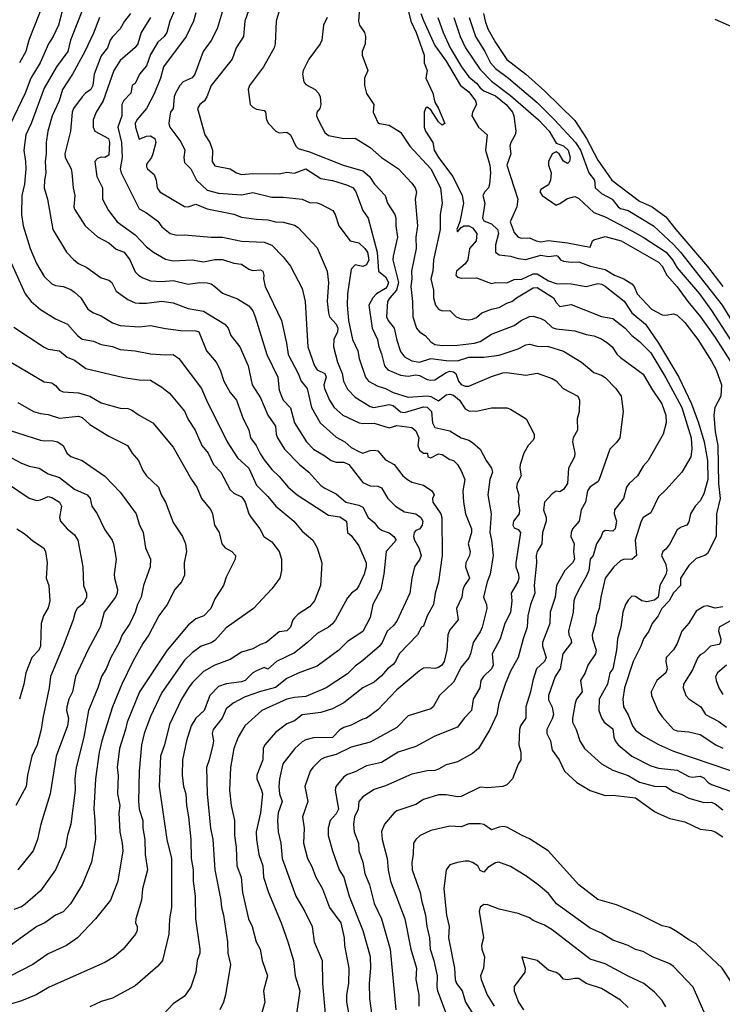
# Model space of a CAD drawing. Header units: metres. Extents: x -46681 to -43747, y -240911 to -237677.
# Tile 82 of 256: x -45989 to -45896, y -240149 to -240019. Entities that reach past the tile are written whole.
import ezdxf

# ---------------------------------------------------------------- set-up
doc = ezdxf.new("R2010")
doc.units = ezdxf.units.M
doc.layers.add('CONTOUR_INDEX', color=1, linetype='Continuous')
doc.layers.add('CONTOUR_INTER', color=3, linetype='Continuous')

msp = doc.modelspace()

# ---------------------------------------------------------------- linework, layer by layer
at = {"layer": 'CONTOUR_INDEX'}
for points, elevation in [([(-45974.23, -240018.02), (-45975.03, -240019.02), (-45975.6, -240020.02), (-45976.6, -240021.06), (-45976.91, -240021.52), (-45977.28, -240022.52), (-45978.1, -240023.59), (-45979.03, -240026.02), (-45979.21, -240027.52), (-45979.46, -240028.02), (-45980.15, -240028.52), (-45980.59, -240029.02), (-45981.73, -240030.52), (-45981.93, -240031.02), (-45982.15, -240033.52), (-45982.89, -240036.52), (-45982.86, -240037.02), (-45982.05, -240038.52), (-45981.96, -240039.02), (-45981.78, -240041.02), (-45981.57, -240042.02), (-45981.69, -240043.52), (-45981.6, -240043.84), (-45980.2, -240046.02), (-45978.6, -240047.49), (-45977.1, -240048.27), (-45976.1, -240049.11), (-45975.05, -240049.52), (-45974.33, -240050.52), (-45973.6, -240052.08), (-45973.19, -240052.52), (-45972.6, -240052.89), (-45971.6, -240053.29), (-45970.1, -240053.38), (-45968.6, -240053.23), (-45966.6, -240053.74), (-45965.1, -240053.49), (-45964.1, -240053.53), (-45963.6, -240053.69), (-45963.11, -240054.02), (-45962.1, -240054.91), (-45960.1, -240055.65), (-45958.6, -240056.59), (-45958.1, -240057.26), (-45957.79, -240058.02), (-45956.23, -240063.02), (-45954.78, -240066.02), (-45954.6, -240067.72), (-45954.32, -240068.52), (-45954.08, -240069.02), (-45953.1, -240070.03), (-45952.61, -240072.02), (-45951.01, -240074.52), (-45950.1, -240075.52), (-45948.6, -240076.37), (-45947.77, -240077.02), (-45947.1, -240077.2), (-45946.1, -240077.24), (-45945.42, -240077.52), (-45943.6, -240079.9), (-45942.6, -240080.36), (-45941.6, -240080.4), (-45941.1, -240080.62), (-45940.27, -240082.02), (-45939.25, -240083.02), (-45938.1, -240083.76), (-45936.6, -240084.04), (-45935.94, -240084.52), (-45935.68, -240085.02), (-45935.76, -240085.52), (-45936.07, -240086.02), (-45936.6, -240086.26), (-45936.83, -240086.52), (-45936.91, -240087.02), (-45936.78, -240087.52), (-45936.19, -240088.52), (-45935.89, -240089.52), (-45936.06, -240090.02), (-45936.76, -240091.02), (-45937.11, -240092.52), (-45937.36, -240094.52), (-45939.1, -240098.21), (-45939.6, -240098.84), (-45940.39, -240099.52), (-45941.04, -240101.02), (-45941.38, -240101.52), (-45943.6, -240103.42), (-45944.6, -240104.13), (-45945.6, -240105.14), (-45948.41, -240107.02), (-45951.1, -240108.16), (-45952.6, -240108.28), (-45953.6, -240108.51), (-45956.9, -240110.02), (-45959.14, -240112.02), (-45960.02, -240113.52), (-45960.59, -240115.02), (-45961.04, -240117.52), (-45961.17, -240120.52), (-45960.94, -240122.52), (-45960.49, -240124.52), (-45960.51, -240126.52), (-45960.27, -240128.02), (-45960.2, -240130.52), (-45959.64, -240132.02), (-45959.47, -240134.02), (-45958.65, -240137.52), (-45958.2, -240138.52), (-45957.66, -240140.52), (-45957.12, -240141.52), (-45956.86, -240143.02), (-45956.16, -240145.02), (-45956.68, -240147.02), (-45956.51, -240148.52), (-45956.93, -240150.02)], 120), ([(-45958.63, -240017.52), (-45959.16, -240019.02), (-45959.31, -240021.02), (-45960.29, -240022.52), (-45960.81, -240024.02), (-45963.57, -240027.52), (-45964.15, -240029.02), (-45964.46, -240029.52), (-45965.06, -240030.02), (-45965.4, -240030.52), (-45964.4, -240034.02), (-45963.77, -240035.02), (-45963.41, -240036.02), (-45963.46, -240037.52), (-45963.1, -240038.11), (-45961.1, -240038.5), (-45960.24, -240039.02), (-45959.6, -240039.23), (-45958.1, -240039.1), (-45954.6, -240039.15), (-45953.6, -240038.95), (-45952.6, -240039.06), (-45951.1, -240038.5), (-45949.1, -240039.76), (-45947.6, -240040.03), (-45945.6, -240040.64), (-45944.86, -240041.02), (-45944.52, -240041.52), (-45943.57, -240044.02), (-45942.89, -240045.02), (-45941.69, -240049.52), (-45941.5, -240052.02), (-45940.6, -240052.76), (-45940.21, -240053.52), (-45940.36, -240054.02), (-45940.6, -240054.28), (-45941.78, -240055.02), (-45942.27, -240055.52), (-45942.77, -240056.52), (-45942.36, -240059.52), (-45941.66, -240061.02), (-45941.48, -240062.02), (-45941.1, -240062.91), (-45940.72, -240064.52), (-45940.3, -240065.02), (-45938.6, -240065.73), (-45937.6, -240065.87), (-45936.6, -240065.7), (-45936.1, -240065.8), (-45935.1, -240066.32), (-45934.6, -240066.4), (-45934.1, -240066.34), (-45932.6, -240065.38), (-45932.1, -240065.22), (-45931.6, -240065.28), (-45931.3, -240065.52), (-45930.97, -240066.52), (-45930.6, -240066.97), (-45930.1, -240067.21), (-45929.6, -240067.19), (-45926.6, -240065.9), (-45925.1, -240065.45), (-45924.6, -240065.39), (-45922.1, -240065.72), (-45920.6, -240065.49), (-45918.6, -240066.17), (-45918.1, -240066.48), (-45917.14, -240067.52), (-45915.24, -240068.52), (-45915.02, -240069.02), (-45915.04, -240070.52), (-45915.3, -240071.52), (-45915.25, -240073.02), (-45915.82, -240074.02), (-45915.91, -240074.52), (-45915.61, -240076.02), (-45915.66, -240076.52), (-45916.44, -240078.02), (-45916.58, -240080.02), (-45917.1, -240080.84), (-45917.6, -240081.12), (-45918.1, -240081.07), (-45918.6, -240081.38), (-45919.6, -240082.52), (-45919.73, -240083.52), (-45919.41, -240084.52), (-45919.41, -240085.02), (-45919.86, -240086.52), (-45919.95, -240088.02), (-45920.58, -240089.02), (-45920.7, -240089.52), (-45920.67, -240090.52), (-45920.97, -240093.52), (-45920.9, -240094.52), (-45921.48, -240096.02), (-45921.8, -240097.52), (-45921.91, -240099.02), (-45922.45, -240100.52), (-45923.08, -240103.02), (-45924.1, -240104.83), (-45924.82, -240106.52), (-45925.65, -240109.02), (-45925.92, -240110.52), (-45926.83, -240112.52), (-45928.32, -240115.02), (-45929.1, -240115.67), (-45931.1, -240116.78), (-45932.6, -240117.18), (-45933.6, -240117.75), (-45934.1, -240117.9), (-45935.1, -240117.95), (-45937.1, -240118.39), (-45940.6, -240119.94), (-45942.1, -240120.45), (-45943.6, -240121.39), (-45944.1, -240122.02), (-45944.19, -240123.02), (-45944.66, -240124.02), (-45944.82, -240125.02), (-45944.71, -240126.02), (-45944.16, -240127.52), (-45944.11, -240128.52), (-45943.57, -240130.02), (-45943.31, -240131.52), (-45942.69, -240133.02), (-45942.1, -240135.48), (-45941.13, -240137.52), (-45939.98, -240141.52), (-45939.23, -240149.52)], 115), ([(-45935.92, -240018.02), (-45935.6, -240018.92), (-45934.1, -240022.22), (-45932.6, -240024.31), (-45930.68, -240027.52), (-45929.6, -240028.34), (-45928.71, -240029.52), (-45928.58, -240030.02), (-45929.1, -240031.02), (-45929.2, -240031.52), (-45928.32, -240033.02), (-45927.18, -240034.02), (-45927.4, -240036.02), (-45926.83, -240038.02), (-45926.75, -240039.02), (-45926.86, -240040.52), (-45927.02, -240041.02), (-45927.49, -240041.52), (-45927.74, -240042.02), (-45927.49, -240043.02), (-45927.79, -240045.02), (-45927.6, -240045.36), (-45926.6, -240045.77), (-45925.83, -240046.52), (-45925.7, -240047.02), (-45926.07, -240048.52), (-45926.06, -240049.52), (-45925.6, -240049.84), (-45924.1, -240050.01), (-45923.1, -240050.35), (-45922.1, -240050.49), (-45920.1, -240049.89), (-45919.1, -240050.07), (-45918.1, -240049.94), (-45917.88, -240050.02), (-45917.5, -240050.52), (-45917.1, -240050.7), (-45916.1, -240050.83), (-45915.1, -240050.78), (-45913.6, -240051.37), (-45911.6, -240051.77), (-45910.37, -240052.52), (-45909.15, -240053.02), (-45908.1, -240053.7), (-45907.8, -240054.02), (-45907.4, -240055.02), (-45905.5, -240057.02), (-45904.1, -240057.78), (-45903.6, -240057.83), (-45902.6, -240057.66), (-45902.1, -240057.84), (-45901.1, -240058.78), (-45899.37, -240061.02), (-45897.6, -240063.9), (-45896.98, -240065.02), (-45896.26, -240067.02), (-45896.34, -240068.52), (-45897.17, -240070.02), (-45897.3, -240071.02), (-45897.1, -240073.24), (-45896.77, -240075.02), (-45896.68, -240080.02), (-45896.46, -240082.02), (-45896.91, -240084.02), (-45896.96, -240087.02), (-45898.1, -240089.26), (-45898.46, -240089.52), (-45899.6, -240089.95), (-45900.6, -240090.88), (-45901.67, -240092.52), (-45901.68, -240093.52), (-45902.6, -240094.45), (-45903.17, -240095.52), (-45904.13, -240096.52), (-45904.62, -240097.52), (-45905.42, -240098.52), (-45905.85, -240099.52), (-45906.55, -240100.52), (-45906.92, -240101.52), (-45907.92, -240103.52), (-45909.08, -240107.02), (-45909.29, -240108.52), (-45909.18, -240109.52), (-45908.6, -240110.56), (-45908.01, -240112.02), (-45907.6, -240112.6), (-45906.6, -240113.34), (-45904.6, -240114.5), (-45902.6, -240115.35), (-45895.1, -240117.92)], 110), ([(-45991.1, -240063.36), (-45985.6, -240066.64), (-45984.6, -240066.76), (-45984.1, -240067.11), (-45983.6, -240067.7), (-45983.1, -240067.94), (-45981.1, -240068.05), (-45979.6, -240068.53), (-45978.1, -240069.39), (-45975.6, -240070.08), (-45974.6, -240070.16), (-45974.1, -240070.33), (-45973.1, -240071.03), (-45971.26, -240072.02), (-45968.6, -240075.26), (-45966.18, -240079.52), (-45965.48, -240080.52), (-45964.84, -240082.02), (-45963.65, -240083.52), (-45963.41, -240084.02), (-45963.16, -240085.52), (-45962.53, -240086.52), (-45962.2, -240088.02), (-45961.74, -240088.52), (-45960.87, -240089.02), (-45960.38, -240089.52), (-45960.4, -240090.02), (-45961.6, -240092.38), (-45961.98, -240093.52), (-45963.1, -240095.27), (-45963.64, -240096.52), (-45964.57, -240097.52), (-45965.6, -240097.9), (-45966.6, -240098.72), (-45969.41, -240102.02), (-45973.03, -240107.52), (-45974.67, -240111.52), (-45974.87, -240112.52), (-45975.69, -240115.02), (-45975.97, -240117.52), (-45975.87, -240118.52), (-45975.93, -240121.02), (-45975.64, -240122.52), (-45975.75, -240123.52), (-45975.63, -240126.02), (-45975.31, -240127.52), (-45975.26, -240128.52), (-45975.88, -240132.52), (-45976.86, -240135.02), (-45978.85, -240137.52), (-45981.22, -240140.02), (-45982.67, -240141.02), (-45985.1, -240142.11), (-45987.12, -240143.52), (-45990.1, -240145.07)], 125), ([(-45989.23, -240086.02), (-45988.1, -240086.71), (-45987.1, -240087.62), (-45985.7, -240088.52), (-45985.42, -240089.02), (-45985.22, -240090.52), (-45985.34, -240092.52), (-45985.01, -240093.52), (-45984.85, -240095.52), (-45985.1, -240096.44), (-45985.69, -240097.52), (-45986.01, -240098.52), (-45986.1, -240101.52), (-45986.31, -240102.02), (-45987.26, -240103.02), (-45988.04, -240105.02), (-45988.3, -240106.52), (-45988.85, -240108.52)], 130), ([(-45908.6, -240149.21), (-45909.6, -240148.25), (-45912.1, -240146.68), (-45914.1, -240146.03), (-45915.1, -240145.37), (-45915.6, -240145.36), (-45916.6, -240145.57), (-45917.1, -240145.48), (-45917.6, -240144.89), (-45918.1, -240144.6), (-45919.1, -240144.27), (-45920.6, -240142.99), (-45922.6, -240142.52), (-45922.15, -240144.02), (-45922.2, -240144.52), (-45923.6, -240146.41), (-45923.63, -240147.02), (-45923.03, -240148.52), (-45922.37, -240149.52)], 110)]:
    msp.add_lwpolyline(points, dxfattribs=dict(at, elevation=elevation))
at = {"layer": 'CONTOUR_INTER'}
for points, elevation in [([(-45943.92, -240016.02), (-45944.14, -240019.02), (-45944.02, -240019.52), (-45943.34, -240020.52), (-45943.21, -240021.02), (-45943.28, -240022.02), (-45943.65, -240023.02), (-45943.66, -240023.52), (-45942.93, -240025.52), (-45943.34, -240026.52), (-45943.34, -240027.52), (-45943.1, -240028.56), (-45942.11, -240030.02), (-45942.2, -240031.02), (-45942.01, -240031.52), (-45941.6, -240032.37), (-45941.4, -240032.52), (-45940.1, -240032.74), (-45938.6, -240033.68), (-45937.36, -240035.52), (-45934.59, -240038.52), (-45933.34, -240041.02), (-45933.13, -240043.02), (-45933.36, -240044.52), (-45933.38, -240046.52), (-45934.27, -240050.52), (-45934.36, -240052.02), (-45934.63, -240053.02), (-45934.26, -240054.52), (-45934.26, -240055.52), (-45933.99, -240056.52), (-45933.6, -240057.02), (-45933.1, -240057.25), (-45932.1, -240057.22), (-45931.28, -240058.02), (-45930.6, -240058.31), (-45929.6, -240058.43), (-45929.1, -240058.36), (-45928.6, -240058.12), (-45927.9, -240057.52), (-45926.6, -240057.01), (-45925.6, -240056.82), (-45924.6, -240056.24), (-45923.93, -240056.02), (-45923.32, -240055.52), (-45921.1, -240054.19), (-45920.6, -240054.18), (-45918.43, -240055.52), (-45918.1, -240056.15), (-45917.6, -240056.67), (-45916.1, -240056.4), (-45912.1, -240057.98), (-45910.6, -240058.25), (-45908.98, -240059.52), (-45908.08, -240060.52), (-45907.1, -240061.31), (-45905.6, -240062.8), (-45903.6, -240066.09), (-45901.49, -240070.02), (-45900.27, -240074.02), (-45900.2, -240075.52), (-45900.33, -240076.52), (-45901.5, -240078.52), (-45903.6, -240080.89), (-45904.6, -240081.79), (-45905.6, -240083.93), (-45906.6, -240084.53), (-45906.87, -240085.02), (-45907.66, -240087.52), (-45907.49, -240089.52), (-45908.1, -240090.06), (-45909.1, -240090.03), (-45909.6, -240090.25), (-45910.46, -240091.02), (-45911.6, -240092.53), (-45912.19, -240095.02), (-45912.41, -240096.52), (-45912.78, -240097.52), (-45912.9, -240098.52), (-45913.31, -240100.02), (-45913.29, -240100.52), (-45912.81, -240102.02), (-45912.9, -240102.52), (-45913.91, -240104.02), (-45914.24, -240105.02), (-45914.86, -240106.02), (-45914.65, -240107.52), (-45915.39, -240108.52), (-45915.59, -240109.02), (-45915.94, -240111.02), (-45915.94, -240111.52), (-45915.44, -240112.52), (-45914.97, -240114.02), (-45914.34, -240115.02), (-45912.1, -240117.06), (-45910.6, -240117.88), (-45908.6, -240118.58), (-45907.1, -240119.48), (-45905.1, -240119.99), (-45903.6, -240120.05), (-45902.6, -240120.68), (-45901.6, -240121.03), (-45900.6, -240121.59), (-45898.6, -240122.14), (-45897.6, -240122.12), (-45897.1, -240122.34), (-45896.1, -240123.11)], 112), ([(-45938.08, -240015.52), (-45937.27, -240019.02), (-45936.56, -240020.52), (-45935.48, -240023.52), (-45935.47, -240024.52), (-45935.08, -240025.52), (-45935.26, -240026.52), (-45934.36, -240028.52), (-45934.1, -240029.69), (-45933.6, -240030.53), (-45932.77, -240032.52), (-45933.1, -240032.73), (-45933.6, -240032.32), (-45934.6, -240030.73), (-45935.1, -240030.36), (-45935.3, -240030.52), (-45935.5, -240031.02), (-45935.5, -240033.02), (-45935.3, -240033.52), (-45934.35, -240035.02), (-45934.16, -240036.02), (-45933.62, -240037.02), (-45931.73, -240039.52), (-45930.48, -240042.02), (-45930.31, -240043.02), (-45930.79, -240045.52), (-45931.2, -240046.52), (-45931.1, -240046.8), (-45930.6, -240046.23), (-45930.24, -240046.02), (-45929.6, -240046.02), (-45929.1, -240046.27), (-45928.55, -240047.02), (-45928.63, -240048.02), (-45929.5, -240049.02), (-45929.72, -240050.52), (-45930.1, -240051.04), (-45931.21, -240052.02), (-45931.33, -240052.52), (-45931.1, -240052.82), (-45930.6, -240052.95), (-45928.6, -240052.88), (-45926.6, -240053.65), (-45926.1, -240053.52), (-45924.6, -240053.57), (-45923.6, -240053.12), (-45922.6, -240053.05), (-45921.1, -240052.37), (-45920.6, -240052.38), (-45919.1, -240053.27), (-45918.1, -240053.64), (-45916.1, -240053.7), (-45914.1, -240054.05), (-45912.6, -240053.63), (-45912.1, -240053.71), (-45911.6, -240053.98), (-45909.1, -240055.96), (-45908.1, -240057.52), (-45906.31, -240059.02), (-45904.6, -240061.52), (-45901.91, -240066.02), (-45900.22, -240069.52), (-45899.3, -240072.02), (-45898.55, -240074.52), (-45898.13, -240077.02), (-45898.08, -240079.52), (-45898.6, -240081.39), (-45899.1, -240082.34), (-45899.73, -240083.02), (-45900.35, -240084.02), (-45900.6, -240085.11), (-45900.84, -240085.52), (-45901.6, -240085.81), (-45902.1, -240086.17), (-45903.1, -240088.02), (-45903.6, -240088.71), (-45904.03, -240089.02), (-45904.2, -240089.52), (-45903.6, -240090.72), (-45903.47, -240091.52), (-45903.6, -240092.07), (-45904.39, -240093.52), (-45904.61, -240095.02), (-45905.1, -240095.43), (-45906.1, -240095.65), (-45906.78, -240095.52), (-45907.6, -240094.95), (-45908.1, -240094.9), (-45908.6, -240095.43), (-45908.94, -240096.02), (-45909.28, -240097.02), (-45909.54, -240099.02), (-45909.98, -240100.52), (-45910.13, -240102.02), (-45910.59, -240104.52), (-45910.98, -240105.02), (-45911.32, -240106.52), (-45912.4, -240108.52), (-45912.45, -240110.02), (-45912.1, -240110.99), (-45911.73, -240111.52), (-45910.6, -240112.43), (-45910.48, -240113.52), (-45910.31, -240114.02), (-45909.92, -240114.52), (-45908.08, -240116.02), (-45905.6, -240117.32), (-45904.6, -240117.6), (-45902.1, -240117.87), (-45900.6, -240118.71), (-45900.1, -240118.8), (-45899.1, -240118.66), (-45898.6, -240118.88), (-45898.01, -240119.52), (-45897.6, -240119.76), (-45895.1, -240120.66)], 111), ([(-45983.06, -240017.02), (-45983.74, -240019.52), (-45984.41, -240021.02), (-45985.05, -240022.02), (-45986.13, -240024.52), (-45987.37, -240026.52), (-45988.12, -240028.52), (-45990.1, -240032.64)], 123), ([(-45985.65, -240016.52), (-45987.64, -240021.52), (-45988.02, -240023.02), (-45988.89, -240024.52)], 124), ([(-45961.72, -240016.52), (-45962.8, -240020.02), (-45963.6, -240021.57), (-45964.63, -240023.02), (-45965.74, -240026.02), (-45966.1, -240026.5), (-45967.26, -240027.02), (-45967.71, -240027.52), (-45968.28, -240028.52), (-45968.45, -240029.02), (-45968.59, -240030.52), (-45968.95, -240031.02), (-45969.1, -240031.75), (-45969.15, -240032.52), (-45969.05, -240033.02), (-45967.6, -240034.92), (-45967.04, -240036.02), (-45967.19, -240037.02), (-45967.1, -240037.68), (-45966.27, -240038.52), (-45965.51, -240040.02), (-45964.1, -240041.34), (-45962.6, -240041.7), (-45959.6, -240041.95), (-45958.1, -240041.63), (-45955.6, -240042.25), (-45954.1, -240042.25), (-45951.6, -240042.5), (-45950.6, -240042.96), (-45949.6, -240043.01), (-45949.1, -240043.17), (-45947.54, -240044.02), (-45947.25, -240044.52), (-45946.74, -240046.02), (-45945.23, -240048.02), (-45944.1, -240048.29), (-45943.31, -240049.02), (-45942.98, -240049.52), (-45942.81, -240050.52), (-45943.1, -240051.17), (-45943.6, -240051.4), (-45944.6, -240051.17), (-45945.1, -240051.74), (-45945.62, -240055.02), (-45945.65, -240056.52), (-45945.49, -240058.52), (-45944.95, -240061.02), (-45944.26, -240062.52), (-45944.08, -240063.52), (-45943.23, -240066.02), (-45942.83, -240066.52), (-45941.6, -240067.18), (-45940.6, -240067.48), (-45939.6, -240068.02), (-45937.6, -240068.65), (-45935.1, -240068.46), (-45934.6, -240068.56), (-45933.6, -240069.11), (-45932.6, -240068.34), (-45932.1, -240068.26), (-45931.6, -240068.4), (-45930.82, -240069.02), (-45930.1, -240070.17), (-45929.6, -240070.45), (-45928.6, -240070.49), (-45926.6, -240070.07), (-45924.6, -240070.04), (-45924.1, -240070.24), (-45922.04, -240071.52), (-45920.97, -240073.52), (-45920.96, -240074.02), (-45921.1, -240074.33), (-45921.77, -240075.02), (-45922.33, -240076.02), (-45922.82, -240077.52), (-45922.87, -240078.02), (-45922.71, -240079.02), (-45923.24, -240080.02), (-45923.29, -240080.52), (-45923.02, -240081.52), (-45923.11, -240082.52), (-45922.93, -240083.52), (-45922.96, -240084.02), (-45923.71, -240085.02), (-45923.79, -240085.52), (-45923.6, -240085.91), (-45923.1, -240086.12), (-45922.79, -240086.52), (-45923.4, -240090.52), (-45923.4, -240091.02), (-45923.03, -240092.02), (-45922.99, -240092.52), (-45923.14, -240093.02), (-45924, -240094.52), (-45923.91, -240095.52), (-45924.1, -240097.06), (-45924.83, -240098.52), (-45925.48, -240100.52), (-45926.51, -240102.52), (-45926.41, -240104.02), (-45926.61, -240104.52), (-45927.68, -240105.52), (-45928.01, -240106.02), (-45928.14, -240107.02), (-45929.03, -240108.52), (-45929.26, -240110.02), (-45930.22, -240111.02), (-45931.1, -240112.18), (-45934.1, -240113.38), (-45936.6, -240114.76), (-45938.94, -240115.52), (-45941.1, -240116.86), (-45943.1, -240117.3), (-45944.6, -240118.11), (-45945.6, -240118.44), (-45946.1, -240118.76), (-45947.12, -240120.02), (-45947.21, -240120.52), (-45946.81, -240123.02), (-45947.1, -240123.65), (-45947.88, -240124.52), (-45948.16, -240125.52), (-45948.16, -240126.52), (-45947.6, -240128.52), (-45946.7, -240131.02), (-45946.08, -240132.02), (-45945.39, -240134.52), (-45943.58, -240139.02), (-45942.6, -240142.49), (-45942.55, -240144.02), (-45942.76, -240146.02), (-45942.72, -240148.02), (-45942.08, -240152.52)], 116), ([(-45980.57, -240017.52), (-45982.15, -240021.52), (-45982.5, -240023.02), (-45984.01, -240025.02), (-45985.6, -240027.85), (-45987.31, -240032.52), (-45988.04, -240034.02), (-45988.31, -240036.02), (-45988.06, -240037.52), (-45988.05, -240038.52), (-45988.22, -240040.52), (-45988.54, -240042.02), (-45988.61, -240044.52), (-45988.39, -240046.02), (-45987.46, -240049.02), (-45986.64, -240051.02), (-45985.6, -240052.72), (-45984.6, -240053.68), (-45984.1, -240053.91), (-45983.1, -240054.05), (-45982.1, -240054.44), (-45981.6, -240054.78), (-45980.79, -240055.52), (-45979.84, -240057.02), (-45979.1, -240057.52), (-45978.1, -240057.92), (-45976.6, -240058.81), (-45975.6, -240059.17), (-45973.1, -240059.34), (-45971.6, -240059.2), (-45969.6, -240059.58), (-45967.6, -240059.83), (-45965.6, -240059.87), (-45965.21, -240060.02), (-45964.2, -240062.52), (-45962.92, -240064.02), (-45962.42, -240065.02), (-45961.91, -240066.52), (-45961.06, -240068.02), (-45960.23, -240069.02), (-45959.37, -240071.52), (-45958.6, -240072.97), (-45958.41, -240074.02), (-45957.63, -240075.02), (-45957.1, -240076.18), (-45956.6, -240076.9), (-45955.6, -240078.19), (-45954.6, -240079.1), (-45953.43, -240080.52), (-45952.23, -240081.52), (-45948.1, -240084.22), (-45946.6, -240084.43), (-45945.72, -240085.02), (-45945.6, -240086.51), (-45945.1, -240086.89), (-45944.1, -240088.25), (-45943.15, -240090.52), (-45943.14, -240091.02), (-45943.41, -240092.02), (-45944.1, -240093.54), (-45944.42, -240094.02), (-45945.09, -240094.52), (-45945.6, -240095.11), (-45947.18, -240098.02), (-45947.6, -240098.56), (-45948.1, -240098.98), (-45949.6, -240099.85), (-45950.86, -240101.02), (-45952.6, -240102.37), (-45954.98, -240103.52), (-45956.1, -240104.54), (-45956.6, -240104.34), (-45957.6, -240104.75), (-45958.1, -240105.04), (-45959.08, -240106.02), (-45959.6, -240106.21), (-45961.6, -240106.49), (-45962.6, -240106.84), (-45963.77, -240108.02), (-45964.5, -240110.02), (-45965.63, -240111.02), (-45966.22, -240112.02), (-45966.83, -240114.02), (-45967.36, -240116.52), (-45967.41, -240118.52), (-45967.24, -240120.02), (-45966.91, -240121.02), (-45966.84, -240122.52), (-45966.56, -240124.02), (-45966.27, -240127.02), (-45966.21, -240129.52), (-45965.98, -240131.02), (-45965.96, -240132.52), (-45965.71, -240134.52), (-45965.66, -240137.52), (-45965.06, -240141.52), (-45965.1, -240142.02), (-45965.45, -240143.02), (-45965.62, -240144.52), (-45966.25, -240146.52), (-45967.1, -240147.72), (-45968.6, -240148.71), (-45969.82, -240150.02)], 122), ([(-45978.33, -240018.52), (-45979.1, -240020.61), (-45980.25, -240023.02), (-45981.87, -240026.02), (-45983.19, -240028.02), (-45983.62, -240029.52), (-45984.56, -240031.52), (-45985.13, -240033.52), (-45985.36, -240035.02), (-45985.34, -240036.52), (-45985.48, -240037.52), (-45985.4, -240039.02), (-45985.59, -240040.02), (-45985.61, -240041.02), (-45985.18, -240042.52), (-45984.45, -240046.52), (-45982.66, -240049.52), (-45981.68, -240050.52), (-45981.1, -240051.01), (-45979.97, -240051.52), (-45978.1, -240052.89), (-45977.1, -240053.18), (-45976.69, -240053.52), (-45976.1, -240054.63), (-45974.6, -240055.74), (-45973.6, -240056.19), (-45973.1, -240056.23), (-45972.1, -240056.24), (-45970.1, -240055.99), (-45968.6, -240056.2), (-45966.6, -240056.92), (-45964.6, -240057.3), (-45961.77, -240059.02), (-45961.36, -240059.52), (-45961.01, -240060.52), (-45959.79, -240062.02), (-45958.72, -240064.52), (-45958.16, -240067.02), (-45957.1, -240068.74), (-45956.13, -240071.02), (-45955.1, -240072.47), (-45955.01, -240073.52), (-45954.82, -240074.02), (-45953.9, -240075.52), (-45951.92, -240077.52), (-45950.69, -240078.52), (-45949.1, -240080.28), (-45948.6, -240080.67), (-45947.1, -240081.42), (-45945.84, -240082.52), (-45944.1, -240082.91), (-45943.6, -240083.18), (-45942.89, -240084.52), (-45942.1, -240085.19), (-45941.6, -240085.8), (-45941.1, -240086.19), (-45940.1, -240086.55), (-45939.48, -240087.02), (-45939.18, -240087.52), (-45940.51, -240089.02), (-45940.82, -240092.02), (-45941.21, -240094.02), (-45942.24, -240096.02), (-45942.6, -240097.73), (-45943.6, -240099.56), (-45945.6, -240100.91), (-45946.75, -240102.02), (-45949.6, -240104.15), (-45952.1, -240105.06), (-45953.6, -240105.78), (-45955.1, -240106.97), (-45957.1, -240107.49), (-45959.1, -240108.2), (-45960.7, -240109.02), (-45961.6, -240109.78), (-45962.15, -240111.02), (-45963.33, -240112.52), (-45963.46, -240113.02), (-45963.3, -240114.02), (-45963.37, -240114.52), (-45963.83, -240116.52), (-45964.2, -240117.52), (-45964.11, -240121.02), (-45963.67, -240125.52), (-45963.35, -240127.02), (-45963.1, -240131.02), (-45962.32, -240135.02), (-45962.24, -240136.02), (-45961.97, -240137.02), (-45961.42, -240140.52), (-45961.4, -240142.02), (-45961.03, -240143.52), (-45961.7, -240147.52), (-45961.94, -240148.52), (-45962.44, -240149.52)], 121), ([(-45971.6, -240018.54), (-45972.83, -240020.52), (-45973.27, -240022.02), (-45973.6, -240022.47), (-45975.6, -240024.21), (-45976.43, -240025.52), (-45977.85, -240029.52), (-45978.75, -240031.02), (-45979.15, -240032.02), (-45979.13, -240033.02), (-45978.91, -240033.52), (-45977.15, -240034.52), (-45976.98, -240035.02), (-45977.1, -240036.69), (-45977.6, -240036.99), (-45978.1, -240036.95), (-45978.6, -240037.14), (-45978.91, -240037.52), (-45978.66, -240039.52), (-45977.94, -240041.02), (-45977.93, -240042.52), (-45977.14, -240044.02), (-45976, -240045.52), (-45973.6, -240047.21), (-45972.1, -240048.8), (-45971.18, -240049.52), (-45969.6, -240050.43), (-45968.6, -240050.63), (-45966.1, -240050.53), (-45964.6, -240050.8), (-45963.1, -240050.48), (-45962.1, -240050.48), (-45960.6, -240050.94), (-45959.6, -240051.08), (-45958.6, -240051.73), (-45958.1, -240051.92), (-45957.1, -240051.85), (-45956.77, -240052.02), (-45956.64, -240052.52), (-45956.69, -240053.02), (-45956.45, -240054.02), (-45954.32, -240058.52), (-45953.64, -240061.52), (-45953.44, -240063.02), (-45952.1, -240065.5), (-45951.71, -240066.52), (-45950.94, -240067.52), (-45950.35, -240070.02), (-45949.23, -240072.02), (-45947.1, -240073.93), (-45945.94, -240074.52), (-45945.1, -240075.28), (-45944.1, -240075.81), (-45943.6, -240076.04), (-45942.6, -240075.69), (-45942.1, -240075.63), (-45941.6, -240075.72), (-45940.6, -240076.93), (-45939.45, -240077.52), (-45938.31, -240079.02), (-45937.69, -240079.52), (-45937.1, -240079.86), (-45935.6, -240080.27), (-45934.48, -240081.02), (-45934.17, -240081.52), (-45934.39, -240082.02), (-45934.35, -240082.52), (-45933.3, -240084.02), (-45933.16, -240084.52), (-45933.1, -240089.52), (-45933.62, -240093.02), (-45934.03, -240094.52), (-45934.24, -240096.02), (-45935.1, -240097.5), (-45935.6, -240098.85), (-45935.82, -240099.02), (-45936.35, -240100.02), (-45938.77, -240102.52), (-45939.25, -240103.52), (-45939.6, -240103.95), (-45940.33, -240104.52), (-45941.1, -240105.42), (-45942.1, -240106.28), (-45943.6, -240107.02), (-45946.1, -240108.98), (-45947.6, -240109.8), (-45949.1, -240110.26), (-45951.6, -240110.56), (-45952.6, -240111.35), (-45953.6, -240111.76), (-45955.1, -240112.9), (-45956.52, -240114.52), (-45956.74, -240115.02), (-45956.76, -240116.52), (-45957.55, -240118.52), (-45957.56, -240119.02), (-45956.93, -240120.52), (-45956.83, -240121.02), (-45957.08, -240123.52), (-45957.63, -240126.02), (-45957.6, -240127.02), (-45957.28, -240129.02), (-45956.75, -240130.52), (-45956.69, -240132.02), (-45956.01, -240134.02), (-45954.34, -240138.02), (-45953.49, -240140.52), (-45952.71, -240143.02), (-45952.5, -240145.02), (-45951.9, -240147.02), (-45952.32, -240150.02)], 119), ([(-45968.38, -240017.52), (-45969.05, -240019.02), (-45969.45, -240020.52), (-45969.79, -240021.02), (-45970.6, -240021.78), (-45971.6, -240023.43), (-45972.1, -240024.9), (-45973.04, -240026.02), (-45973.6, -240027.23), (-45973.99, -240027.52), (-45974.18, -240028.52), (-45975.1, -240029.5), (-45975.39, -240030.02), (-45975.36, -240031.52), (-45975.91, -240033.02), (-45975.42, -240035.02), (-45975.33, -240037.02), (-45975.57, -240038.52), (-45975.45, -240039.02), (-45973.1, -240043.78), (-45972.1, -240044.33), (-45970.6, -240045.4), (-45970.1, -240046.15), (-45969.01, -240047.02), (-45968.1, -240047.26), (-45967.1, -240047.21), (-45963.6, -240047.52), (-45962.1, -240047.51), (-45959.6, -240048.05), (-45956.6, -240048.2), (-45955.6, -240048.6), (-45954.1, -240050.13), (-45953.1, -240051.37), (-45951.6, -240054.28), (-45951.2, -240056.02), (-45950.84, -240062.02), (-45949.96, -240064.52), (-45949.6, -240065.04), (-45948.58, -240065.52), (-45948.42, -240066.02), (-45948.71, -240067.02), (-45948.62, -240067.52), (-45947.99, -240069.02), (-45947.36, -240070.02), (-45946.22, -240071.02), (-45944.06, -240072.02), (-45943.6, -240072.13), (-45942.1, -240072.06), (-45940.1, -240072.67), (-45939.1, -240072.38), (-45937.1, -240072.63), (-45936.6, -240073.07), (-45936.19, -240074.02), (-45936.32, -240075.02), (-45936.1, -240075.64), (-45935.6, -240076.05), (-45935.06, -240076.02), (-45935.01, -240076.52), (-45934.6, -240076.63), (-45933.6, -240076.14), (-45933.1, -240076.2), (-45932.1, -240076.89), (-45931.64, -240077.02), (-45931.09, -240077.52), (-45930.6, -240078.35), (-45930.12, -240079.52), (-45930.39, -240081.02), (-45930.29, -240082.52), (-45930.05, -240084.02), (-45929.26, -240086.02), (-45929.25, -240086.52), (-45929.69, -240088.02), (-45929.44, -240089.02), (-45929.51, -240089.52), (-45929.98, -240090.52), (-45930.03, -240091.02), (-45929.53, -240092.52), (-45930.17, -240093.52), (-45930.37, -240094.02), (-45930.5, -240095.02), (-45931.22, -240096.52), (-45931.01, -240098.02), (-45932.1, -240099.34), (-45932.37, -240100.02), (-45932.51, -240102.02), (-45932.83, -240103.52), (-45933.17, -240104.02), (-45933.6, -240104.34), (-45934.1, -240104.47), (-45935.1, -240104.36), (-45935.6, -240104.42), (-45936.1, -240104.75), (-45939.1, -240107.27), (-45941.6, -240109.92), (-45943.08, -240111.02), (-45943.6, -240111.15), (-45945.1, -240111.92), (-45946.1, -240112.23), (-45946.6, -240112.56), (-45947.6, -240113.57), (-45950.1, -240113.62), (-45951.1, -240113.88), (-45951.6, -240114.15), (-45952.57, -240115.02), (-45954.15, -240117.02), (-45954.59, -240119.02), (-45954.68, -240120.02), (-45954.57, -240121.02), (-45954.24, -240122.02), (-45954.76, -240123.52), (-45954.84, -240124.52), (-45954.74, -240126.02), (-45954.4, -240127.52), (-45954.2, -240129.52), (-45952.43, -240134.52), (-45951.21, -240136.52), (-45950.25, -240138.52), (-45950.01, -240140.52), (-45948.96, -240143.02), (-45948.89, -240146.02), (-45948.53, -240150.02)], 118), ([(-45965.6, -240017.93), (-45965.92, -240019.02), (-45966.9, -240021.02), (-45969.89, -240025.02), (-45970.28, -240026.52), (-45971.1, -240028.6), (-45972.13, -240030.52), (-45973.39, -240032.02), (-45973.6, -240032.52), (-45973.58, -240033.02), (-45973.1, -240034.57), (-45972.1, -240034.18), (-45971.6, -240034.15), (-45971.01, -240034.52), (-45970.9, -240035.02), (-45971.29, -240036.52), (-45971.46, -240037.02), (-45972.1, -240037.89), (-45972.1, -240038.23), (-45971.97, -240038.52), (-45971.1, -240039.25), (-45970.84, -240040.02), (-45970.73, -240041.02), (-45970.35, -240041.52), (-45967.1, -240043.48), (-45966.6, -240043.54), (-45965.6, -240043.18), (-45964.1, -240043.78), (-45960.6, -240044.49), (-45959.6, -240044.88), (-45957.6, -240045.16), (-45956.1, -240045.22), (-45955.1, -240045.52), (-45954.1, -240045.53), (-45952.6, -240045.93), (-45952.1, -240046.25), (-45949.6, -240048.94), (-45948.29, -240052.02), (-45948.09, -240053.52), (-45948.3, -240056.02), (-45948.11, -240057.52), (-45947.96, -240058.02), (-45947.1, -240059), (-45946.89, -240059.52), (-45946.94, -240060.02), (-45947.4, -240061.02), (-45947.45, -240062.02), (-45946.94, -240064.02), (-45946.31, -240065.52), (-45946.14, -240066.52), (-45945.6, -240067.58), (-45944.6, -240068.63), (-45942.6, -240069.89), (-45942.14, -240070.02), (-45940.1, -240069.63), (-45939.6, -240069.75), (-45938.6, -240070.57), (-45938.1, -240070.66), (-45935.6, -240069.9), (-45935.1, -240069.96), (-45934.51, -240070.52), (-45934.38, -240072.02), (-45934.1, -240072.65), (-45932.1, -240073.1), (-45930.6, -240074), (-45929.6, -240074.31), (-45929.1, -240074.63), (-45928.1, -240075.52), (-45927.32, -240077.02), (-45926.6, -240078.02), (-45926.49, -240078.52), (-45926.82, -240079.52), (-45927.1, -240081.52), (-45926.66, -240084.02), (-45926.83, -240086.52), (-45926.6, -240087.52), (-45926.41, -240089.52), (-45926.8, -240092.02), (-45927.18, -240093.02), (-45927.68, -240095.02), (-45927.28, -240096.02), (-45927.24, -240096.52), (-45927.82, -240099.02), (-45928.1, -240099.63), (-45929.03, -240101.02), (-45929.36, -240102.52), (-45929.6, -240103.04), (-45930.6, -240104.3), (-45931.6, -240106.28), (-45933.48, -240108.02), (-45934.29, -240109.52), (-45934.6, -240109.8), (-45937.6, -240110.69), (-45939.1, -240112.24), (-45942.6, -240114.17), (-45945.1, -240114.83), (-45947.1, -240115.81), (-45948.6, -240116.19), (-45949.1, -240116.46), (-45950.19, -240117.52), (-45950.51, -240118.02), (-45951.21, -240120.02), (-45950.85, -240122.02), (-45951.55, -240124.02), (-45951.34, -240125.52), (-45951.4, -240127.52), (-45950.86, -240129.52), (-45950.34, -240130.52), (-45949.8, -240132.02), (-45948.9, -240133.52), (-45947.98, -240136.02), (-45946.5, -240138.02), (-45946.03, -240140.02), (-45946, -240141.02), (-45945.42, -240144.02), (-45945.45, -240146.02), (-45945.75, -240147.52), (-45945.74, -240148.52), (-45945.17, -240151.52)], 117), ([(-45954.6, -240017.63), (-45955.03, -240019.02), (-45955.13, -240022.02), (-45955.26, -240022.52), (-45956.68, -240025.02), (-45958.54, -240027.52), (-45958.72, -240028.02), (-45958.45, -240030.02), (-45958.1, -240030.38), (-45957.6, -240030.64), (-45956.6, -240030.79), (-45956.44, -240031.02), (-45956.3, -240032.02), (-45956.01, -240032.52), (-45955.06, -240033.52), (-45954.6, -240033.74), (-45953.6, -240033.66), (-45953.1, -240034.02), (-45952.43, -240035.52), (-45952.1, -240035.84), (-45950.6, -240036.24), (-45946.16, -240038.02), (-45943.6, -240038.78), (-45942.7, -240039.52), (-45942.03, -240040.52), (-45940.63, -240042.02), (-45940.32, -240043.02), (-45939.36, -240044.52), (-45939.21, -240045.02), (-45939.22, -240046.02), (-45939, -240047.52), (-45939.6, -240050.02), (-45939.62, -240050.52), (-45938.88, -240053.52), (-45939.12, -240054.52), (-45940.04, -240055.52), (-45940.31, -240056.02), (-45940.44, -240058.02), (-45940.25, -240058.52), (-45939.44, -240059.52), (-45939.1, -240061.11), (-45938.6, -240062.61), (-45938.1, -240063.33), (-45937.1, -240063.86), (-45936.1, -240064.04), (-45934.6, -240063.54), (-45932.6, -240063.81), (-45931.1, -240063.84), (-45929.6, -240063.38), (-45927.6, -240063.38), (-45925.6, -240063.09), (-45923.1, -240062.28), (-45922.1, -240061.73), (-45921.6, -240061.65), (-45920.6, -240061.9), (-45919.1, -240061.94), (-45917.1, -240062.55), (-45914.72, -240064.02), (-45913.1, -240065.39), (-45912.1, -240065.73), (-45911.6, -240066.03), (-45910.19, -240067.52), (-45909.49, -240068.52), (-45909.23, -240070.52), (-45909.68, -240074.02), (-45910.1, -240074.62), (-45911.01, -240075.52), (-45912.41, -240079.52), (-45912.6, -240079.8), (-45913.6, -240080.47), (-45913.93, -240081.02), (-45914.22, -240082.52), (-45914.77, -240083.52), (-45915.05, -240085.02), (-45915.92, -240086.02), (-45916.12, -240086.52), (-45916.16, -240087.02), (-45915.7, -240088.02), (-45915.77, -240089.02), (-45915.68, -240090.02), (-45915.93, -240090.52), (-45916.95, -240091.52), (-45918.05, -240093.52), (-45918.2, -240095.02), (-45918.89, -240097.02), (-45918.91, -240098.52), (-45919.87, -240101.02), (-45919.88, -240101.52), (-45919.41, -240103.02), (-45919.6, -240103.53), (-45920.68, -240104.52), (-45921.14, -240106.02), (-45921.45, -240107.52), (-45922.09, -240109.52), (-45922.08, -240111.02), (-45922.79, -240112.02), (-45922.91, -240112.52), (-45923, -240114.52), (-45922.73, -240115.52), (-45922.74, -240116.52), (-45923.1, -240117.1), (-45923.85, -240119.02), (-45924.6, -240119.8), (-45925.1, -240120.03), (-45927.1, -240120.2), (-45928.1, -240120.14), (-45930.6, -240121.37), (-45931.1, -240121.41), (-45932.6, -240121.13), (-45933.6, -240121.12), (-45935.6, -240121.77), (-45936.6, -240122.39), (-45939.1, -240123.25), (-45939.45, -240123.52), (-45940.73, -240125.02), (-45941.1, -240125.99), (-45941.04, -240127.02), (-45940.37, -240129.52), (-45940.24, -240131.02), (-45939.92, -240132.52), (-45938.06, -240137.52), (-45937.24, -240141.52), (-45936.48, -240144.02), (-45936.61, -240145.52), (-45936.2, -240147.52), (-45936.2, -240149.02)], 114), ([(-45948.27, -240018.52), (-45948.76, -240019.52), (-45949, -240021.52), (-45949.2, -240022.02), (-45950.71, -240024.02), (-45951.45, -240025.52), (-45951.55, -240026.02), (-45951.36, -240027.02), (-45951.1, -240027.39), (-45949.88, -240028.02), (-45949.42, -240028.52), (-45949.23, -240029.02), (-45949.1, -240030.02), (-45949.25, -240030.52), (-45949.66, -240031.02), (-45949.68, -240031.52), (-45949.49, -240032.02), (-45948.6, -240033.69), (-45948.1, -240034.12), (-45946.1, -240034.49), (-45944.6, -240034.47), (-45942.6, -240035.68), (-45941.1, -240036.99), (-45938.89, -240038.52), (-45937.1, -240040.41), (-45936.66, -240041.02), (-45936.49, -240041.52), (-45936.66, -240042.52), (-45936.35, -240046.02), (-45936.58, -240047.52), (-45936.56, -240049.02), (-45937.18, -240052.02), (-45937.13, -240053.02), (-45937.25, -240054.02), (-45937.01, -240056.02), (-45937, -240058.02), (-45936.51, -240059.52), (-45936.12, -240060.02), (-45935.36, -240060.52), (-45934.6, -240061.36), (-45934.1, -240061.68), (-45933.1, -240061.81), (-45931.1, -240061.79), (-45928.86, -240061.52), (-45928.1, -240061.29), (-45926.6, -240060.33), (-45923.6, -240059.2), (-45922.68, -240058.52), (-45921.6, -240058), (-45921.1, -240057.97), (-45920.1, -240058.28), (-45919.57, -240058.52), (-45918.6, -240059.45), (-45918.1, -240059.62), (-45915.6, -240059.88), (-45914.1, -240060.39), (-45913.1, -240060.54), (-45912.1, -240060.94), (-45911.26, -240061.52), (-45910.69, -240062.02), (-45910.05, -240063.02), (-45909.6, -240063.42), (-45906.6, -240065.6), (-45905.52, -240067.52), (-45904.15, -240069.52), (-45903.61, -240071.02), (-45903.55, -240072.02), (-45903.95, -240073.52), (-45905.95, -240077.02), (-45906.6, -240077.73), (-45907.36, -240079.02), (-45908.47, -240080.02), (-45908.78, -240080.52), (-45909.19, -240082.02), (-45910.38, -240083.52), (-45910.42, -240084.02), (-45910.11, -240085.02), (-45910.29, -240086.02), (-45910.6, -240086.33), (-45911.6, -240086.23), (-45911.95, -240086.52), (-45912.13, -240087.02), (-45912.78, -240088.02), (-45913.2, -240089.52), (-45913.61, -240090.02), (-45913.76, -240091.52), (-45914.1, -240092.32), (-45915.1, -240094.01), (-45915.6, -240095.12), (-45915.73, -240095.52), (-45915.83, -240097.02), (-45916.44, -240099.52), (-45916.4, -240100.02), (-45916.13, -240100.52), (-45916.07, -240101.02), (-45917.18, -240102.52), (-45917.53, -240104.52), (-45918.23, -240105.52), (-45919.07, -240108.02), (-45919.1, -240108.6), (-45918.6, -240109.56), (-45918.45, -240110.52), (-45918.6, -240111.11), (-45919.29, -240112.52), (-45919.31, -240113.02), (-45918.83, -240114.02), (-45918.6, -240115.24), (-45917.68, -240116.52), (-45916.99, -240118.02), (-45915.34, -240119.52), (-45913.6, -240120.58), (-45911.6, -240121.21), (-45910.6, -240121.16), (-45907.6, -240121.52), (-45905.1, -240123.35), (-45904.6, -240123.59), (-45903.1, -240124.25), (-45901.1, -240124.71), (-45899.1, -240125.68), (-45897.6, -240125.84), (-45897.1, -240126.01), (-45896.1, -240126.69)], 113), ([(-45933.69, -240018.52), (-45932.99, -240020.52), (-45932.05, -240022.52), (-45930.55, -240025.02), (-45929.6, -240026.38), (-45928.6, -240027.19), (-45928.1, -240027.82), (-45927.6, -240028.2), (-45926.1, -240028.86), (-45924.67, -240030.02), (-45923.86, -240031.02), (-45923.67, -240031.52), (-45923.4, -240033.52), (-45923.47, -240034.02), (-45924.07, -240035.02), (-45924.18, -240035.52), (-45924.05, -240036.52), (-45924.58, -240038.02), (-45923.15, -240042.52), (-45923.25, -240043.52), (-45924.16, -240045.52), (-45923.6, -240046.91), (-45923.1, -240047.54), (-45922.6, -240047.67), (-45921.6, -240047.63), (-45920.7, -240048.02), (-45920.1, -240048.12), (-45919.1, -240047.98), (-45916.6, -240048.28), (-45913.6, -240048.86), (-45913.28, -240048.02), (-45913.1, -240047.87), (-45911.6, -240047.44), (-45909.51, -240048.02), (-45904.6, -240050.82), (-45904.1, -240051.36), (-45903.47, -240052.52), (-45902.1, -240054.07), (-45900.7, -240056.02), (-45899.06, -240058.02), (-45897.1, -240060.76), (-45895.1, -240063.93)], 109), ([(-45931.56, -240018.52), (-45930.73, -240021.02), (-45930.03, -240022.52), (-45928.1, -240025.4), (-45926.6, -240026.91), (-45924.1, -240028.82), (-45920.43, -240032.02), (-45919, -240033.52), (-45918.1, -240035.11), (-45917.1, -240035.46), (-45916.49, -240036.02), (-45916.22, -240037.02), (-45916.33, -240037.52), (-45916.6, -240037.78), (-45917.1, -240037.5), (-45917.67, -240036.52), (-45918.1, -240036.28), (-45918.6, -240036.52), (-45919.07, -240037.52), (-45919.07, -240038.02), (-45918.74, -240039.02), (-45918.84, -240040.02), (-45919.1, -240040.63), (-45920.1, -240041.24), (-45920.22, -240041.52), (-45919.93, -240042.02), (-45918.1, -240043.28), (-45917.6, -240043.09), (-45916.6, -240042.43), (-45915.6, -240042.17), (-45915.1, -240042.41), (-45913.1, -240044.27), (-45911.6, -240044.86), (-45908.1, -240046.68), (-45906.59, -240047.52), (-45903.57, -240049.52), (-45902.75, -240050.52), (-45902.1, -240051.59), (-45899.17, -240055.02), (-45897.6, -240057.19), (-45893.48, -240063.52)], 108), ([(-45929.56, -240018.52), (-45928.72, -240021.02), (-45927.49, -240023.02), (-45926.72, -240024.52), (-45926.1, -240025.25), (-45924.36, -240026.52), (-45920.6, -240029.76), (-45918.31, -240032.02), (-45915.55, -240035.02), (-45914.87, -240036.02), (-45913.76, -240039.02), (-45913, -240040.02), (-45912.95, -240041.02), (-45912.1, -240041.74), (-45910.67, -240042.52), (-45909.9, -240043.52), (-45909.6, -240043.72), (-45908.6, -240043.99), (-45905.26, -240046.02), (-45902.6, -240048.51), (-45901.69, -240049.52), (-45896.19, -240056.52), (-45894.1, -240059.87)], 107), ([(-45927.65, -240018.02), (-45927.43, -240019.02), (-45927.07, -240020.02), (-45926.1, -240021.85), (-45924.6, -240024.08), (-45922.1, -240026.02), (-45919.6, -240028.2), (-45915.6, -240032.14), (-45914.07, -240034.52), (-45912.6, -240037.35), (-45910.74, -240040.02), (-45907.1, -240042.79), (-45905.4, -240043.52), (-45903.6, -240044.85), (-45902.31, -240046.52), (-45898.1, -240051.41), (-45896.1, -240054.05)], 106), ([(-45894.6, -240019.88), (-45897.1, -240018.81)], 106), ([(-45990.35, -240050.02), (-45988.1, -240054.99), (-45987.34, -240056.02), (-45986.1, -240057.07), (-45984.1, -240058.29), (-45982.55, -240059.02), (-45981.22, -240060.52), (-45980.6, -240060.97), (-45979.1, -240061.26), (-45978.1, -240061.68), (-45976.6, -240061.95), (-45975.6, -240062.37), (-45973.6, -240062.51), (-45971.6, -240062.92), (-45969.6, -240063.05), (-45968.6, -240062.99), (-45967.84, -240063.52), (-45964.84, -240067.52), (-45964.21, -240069.02), (-45961.47, -240074.52), (-45960.1, -240076.67), (-45958.6, -240078), (-45957.6, -240080.27), (-45956.1, -240081.77), (-45955.07, -240083.02), (-45952.7, -240085.02), (-45951.6, -240086.33), (-45950.19, -240087.52), (-45949.59, -240088.52), (-45949, -240090.52), (-45949.18, -240093.52), (-45949.94, -240095.52), (-45950.6, -240096.33), (-45952.1, -240097.3), (-45952.6, -240097.77), (-45952.82, -240098.02), (-45953.1, -240099.02), (-45953.6, -240099.5), (-45954.6, -240099.63), (-45956.33, -240101.02), (-45957.1, -240101.29), (-45958.1, -240101.88), (-45959.6, -240102.3), (-45961.1, -240103.28), (-45963.1, -240104), (-45964.6, -240104.85), (-45966.1, -240106.36), (-45966.58, -240107.02), (-45967.51, -240108.52), (-45969.1, -240111.83), (-45969.76, -240114.52), (-45970.28, -240116.02), (-45970.45, -240120.02), (-45969.42, -240127.02), (-45968.81, -240129.52), (-45968.82, -240136.02), (-45969.09, -240137.52), (-45969.16, -240139.52), (-45970, -240143.02), (-45970.6, -240143.74), (-45973.6, -240146.33), (-45976.6, -240147.98), (-45978.1, -240148.43), (-45979.6, -240149.13)], 123), ([(-45989.6, -240059.42), (-45985.6, -240062.03), (-45985.1, -240062.32), (-45983.6, -240062.53), (-45982.6, -240063.37), (-45981.6, -240063.77), (-45980.1, -240064.87), (-45975.1, -240066.04), (-45973.1, -240066.35), (-45971.6, -240066.4), (-45970.1, -240067.33), (-45969.1, -240068.12), (-45967.1, -240070.48), (-45966.6, -240071.57), (-45965.69, -240073.02), (-45964.8, -240075.02), (-45964, -240076.02), (-45963.27, -240077.52), (-45962.31, -240078.52), (-45961.1, -240080.87), (-45960.6, -240081.33), (-45959.6, -240081.79), (-45959.39, -240082.02), (-45959.08, -240082.52), (-45958.61, -240084.02), (-45958.33, -240084.52), (-45957.15, -240086.02), (-45956.66, -240087.02), (-45955.6, -240087.74), (-45954.6, -240089.02), (-45954.32, -240090.02), (-45954.32, -240091.52), (-45954.53, -240092.52), (-45955.6, -240093.96), (-45958.01, -240096.52), (-45961.6, -240099.08), (-45963.1, -240100.74), (-45963.6, -240101.05), (-45964.9, -240101.52), (-45966.1, -240102.41), (-45967.1, -240103.35), (-45970.1, -240107.64), (-45971.6, -240110.79), (-45972.43, -240113.02), (-45972.79, -240114.52), (-45973.07, -240118.02), (-45973.16, -240122.02), (-45973.09, -240123.02), (-45972.61, -240124.52), (-45972.59, -240125.52), (-45972.34, -240127.02), (-45972.3, -240129.02), (-45971.99, -240131.02), (-45972.65, -240133.52), (-45972.77, -240135.02), (-45973.51, -240137.52), (-45973.55, -240138.02), (-45973.36, -240138.52), (-45973.35, -240139.02), (-45973.58, -240139.52), (-45975.19, -240141.52), (-45976.36, -240142.52), (-45977.6, -240143.28), (-45984.96, -240146.52), (-45986.69, -240147.52), (-45988.6, -240148.32), (-45991.1, -240149.05)], 124), ([(-45989.1, -240069.33), (-45987, -240070.52), (-45986.1, -240070.81), (-45985.1, -240070.93), (-45983.6, -240071.42), (-45981.1, -240071.13), (-45980.6, -240071.32), (-45979.6, -240072.24), (-45977.1, -240073.81), (-45974.63, -240075.02), (-45974.02, -240076.02), (-45973.19, -240077.02), (-45972.6, -240078.32), (-45972.12, -240079.02), (-45970.54, -240080.52), (-45970.2, -240081.52), (-45969.62, -240082.52), (-45968.6, -240085.17), (-45967.38, -240087.02), (-45966.99, -240088.02), (-45966.84, -240089.02), (-45967.15, -240090.52), (-45967.1, -240092.15), (-45967.51, -240093.02), (-45968.4, -240094.02), (-45969.38, -240096.02), (-45970.5, -240097.52), (-45971.79, -240100.02), (-45972.6, -240101.17), (-45973.94, -240103.52), (-45975.37, -240106.52), (-45976.59, -240109.52), (-45978.01, -240114.02), (-45978.35, -240115.52), (-45978.86, -240119.02), (-45979.07, -240123.02), (-45978.91, -240124.52), (-45978.86, -240127.02), (-45979.38, -240130.02), (-45980.59, -240133.02), (-45982.15, -240135.52), (-45983.1, -240136.59), (-45984.14, -240137.02), (-45985.54, -240138.02), (-45986.6, -240138.53), (-45990.06, -240141.02)], 126), ([(-45990.1, -240073.04), (-45986.1, -240074.32), (-45985.6, -240074.41), (-45984.6, -240074.35), (-45983.86, -240074.52), (-45983.11, -240075.02), (-45982.64, -240076.02), (-45982.1, -240076.48), (-45980.6, -240076.98), (-45977.6, -240079.09), (-45975.6, -240081.19), (-45973.48, -240084.02), (-45973.1, -240085.4), (-45972.57, -240086.52), (-45972.25, -240088.52), (-45971.58, -240090.02), (-45971.64, -240091.02), (-45972.52, -240093.52), (-45972.81, -240095.02), (-45973.31, -240096.02), (-45973.62, -240097.02), (-45974.31, -240098.52), (-45975.32, -240100.02), (-45975.73, -240101.02), (-45976.82, -240103.02), (-45977.43, -240104.52), (-45978.04, -240105.52), (-45978.53, -240107.02), (-45979.76, -240110.02), (-45980.4, -240113.52), (-45981.39, -240117.52), (-45981.57, -240119.02), (-45981.51, -240120.52), (-45982.1, -240125.02), (-45982.54, -240126.52), (-45982.78, -240128.02), (-45984.13, -240131.02), (-45986.1, -240133.81), (-45988.1, -240135.55), (-45988.6, -240135.9), (-45989.6, -240136.28)], 127), ([(-45992.6, -240075.24), (-45988.6, -240077.36), (-45987.6, -240077.76), (-45986.29, -240078.02), (-45985.1, -240078.78), (-45983.6, -240079.24), (-45981.6, -240080.77), (-45979.96, -240081.52), (-45979.56, -240082.02), (-45979.33, -240083.02), (-45978.63, -240084.02), (-45977.6, -240086.16), (-45976.65, -240087.52), (-45976.49, -240088.02), (-45976.13, -240090.02), (-45976.37, -240092.02), (-45976.35, -240092.52), (-45975.96, -240094.02), (-45976, -240094.52), (-45976.2, -240095.02), (-45977.68, -240097.02), (-45978.24, -240099.02), (-45979.85, -240102.02), (-45981.47, -240105.52), (-45981.89, -240107.52), (-45982.35, -240108.52), (-45982.62, -240109.52), (-45982.66, -240110.02), (-45982.41, -240111.02), (-45982.55, -240112.02), (-45984.04, -240116.02), (-45984.84, -240121.02), (-45986.04, -240125.02), (-45986.48, -240127.02), (-45987.07, -240128.52), (-45989.07, -240131.02)], 128), ([(-45991.6, -240079.27), (-45987.6, -240081.97), (-45986.6, -240082.28), (-45986.1, -240082.2), (-45985.1, -240081.75), (-45984.6, -240081.89), (-45983.6, -240082.5), (-45983.32, -240083.02), (-45983.61, -240084.52), (-45983.44, -240085.02), (-45982.6, -240086.02), (-45981.6, -240086.81), (-45981.19, -240087.52), (-45980.51, -240091.02), (-45980.42, -240093.52), (-45980.03, -240094.52), (-45980.04, -240095.02), (-45980.23, -240095.52), (-45980.6, -240096.02), (-45981.25, -240096.52), (-45981.51, -240097.02), (-45981.77, -240098.02), (-45983.09, -240101.52), (-45984.8, -240105.52), (-45984.96, -240107.02), (-45985.79, -240111.02), (-45985.99, -240112.52), (-45986.54, -240114.52), (-45987.23, -240116.02), (-45987.83, -240118.52), (-45987.98, -240120.02), (-45989.36, -240122.52)], 129), ([(-45896.1, -240096.32), (-45897.1, -240096.51), (-45898.1, -240096.18), (-45898.6, -240096.29), (-45899.6, -240096.88), (-45900.6, -240098.48), (-45901.48, -240099.52), (-45902.1, -240101.16), (-45902.6, -240101.99), (-45903.55, -240103.02), (-45903.61, -240103.52), (-45903.44, -240104.52), (-45903.6, -240105.02), (-45904.81, -240106.02), (-45905.55, -240107.52), (-45905.51, -240108.02), (-45904.66, -240110.02), (-45904.1, -240110.85), (-45902.6, -240112.49), (-45902.1, -240112.68), (-45900.6, -240112.81), (-45899.1, -240113.18), (-45897.02, -240114.52), (-45896.1, -240114.97)], 109), ([(-45895.1, -240098.17), (-45896.59, -240099.02), (-45896.67, -240099.52), (-45896.35, -240100.52), (-45896.38, -240101.02), (-45896.6, -240101.27), (-45897.74, -240101.52), (-45898.6, -240102.41), (-45899.1, -240102.65), (-45899.38, -240103.02), (-45900.1, -240104.65), (-45901.29, -240106.52), (-45901.34, -240107.02), (-45900.96, -240108.02), (-45900.6, -240108.47), (-45899.01, -240109.52), (-45898.38, -240110.52), (-45896.6, -240111.47), (-45895.6, -240112.18)], 108), ([(-45895.6, -240104), (-45896.81, -240105.02), (-45897.07, -240105.52), (-45896.98, -240106.02), (-45896.62, -240107.02), (-45896.1, -240107.88)], 107), ([(-45895.1, -240145.7), (-45896.18, -240144.02), (-45899.6, -240140.78), (-45900.6, -240140.27), (-45902.1, -240139.2), (-45903.1, -240138.65), (-45904.1, -240138.41), (-45907.1, -240136.91), (-45910.1, -240135.65), (-45912.6, -240134.94), (-45915.07, -240133.02), (-45919.14, -240128.52), (-45921.6, -240126.92), (-45922.57, -240126.52), (-45924.6, -240125.39), (-45925.1, -240125.3), (-45925.6, -240125.39), (-45926.6, -240125.73), (-45927.6, -240125.06), (-45928.1, -240124.96), (-45929.6, -240124.98), (-45930.6, -240125.37), (-45932.1, -240125.27), (-45934.6, -240125.84), (-45936, -240126.52), (-45936.57, -240127.02), (-45936.9, -240127.52), (-45936.94, -240129.02), (-45937.1, -240130.02), (-45937.06, -240131.02), (-45936, -240134.02), (-45935.86, -240135.02), (-45935.31, -240137.02), (-45935.15, -240138.52), (-45934.78, -240140.02), (-45934.69, -240141.52), (-45934.21, -240143.02), (-45933.78, -240145.02), (-45933.82, -240146.52), (-45933.71, -240147.02), (-45932.6, -240150.06)], 113), ([(-45898.24, -240150.52), (-45900.02, -240146.52), (-45902.6, -240143.79), (-45903.1, -240143.43), (-45905.35, -240142.52), (-45906.6, -240141.82), (-45907.6, -240141.54), (-45908.6, -240141), (-45910.6, -240140.33), (-45912.1, -240139.37), (-45913.6, -240138.71), (-45918.04, -240135.52), (-45919.1, -240134.15), (-45920.47, -240133.02), (-45922.1, -240131.81), (-45924.1, -240130.58), (-45925.65, -240130.02), (-45926.1, -240130.12), (-45927.1, -240130.73), (-45927.6, -240131.34), (-45928.1, -240131.12), (-45928.41, -240130.52), (-45929.1, -240130.05), (-45929.6, -240129.88), (-45930.1, -240129.88), (-45931.1, -240130.05), (-45932.1, -240130.38), (-45932.58, -240131.02), (-45932.89, -240133.52), (-45932.56, -240137.02), (-45932.18, -240138.52), (-45932.26, -240140.02), (-45931.48, -240144.02), (-45931.41, -240145.52), (-45931.23, -240146.02), (-45930.48, -240147.02), (-45930.05, -240148.52), (-45928.46, -240151.02)], 112), ([(-45903.6, -240149.11), (-45904.1, -240148.26), (-45905.1, -240147.2), (-45906.53, -240146.02), (-45908.6, -240145.07), (-45911.6, -240143.45), (-45913.6, -240142.81), (-45918.6, -240138.97), (-45919.6, -240138.35), (-45921.1, -240137.73), (-45921.6, -240137.37), (-45923.1, -240136.8), (-45925.6, -240136.22), (-45927.1, -240135.63), (-45927.6, -240135.6), (-45928.1, -240135.96), (-45928.23, -240136.52), (-45927.67, -240140.02), (-45927.92, -240141.02), (-45927.89, -240141.52), (-45927.51, -240142.52), (-45927.67, -240144.02), (-45928.07, -240145.02), (-45927.96, -240145.52), (-45927.2, -240147.52), (-45926.26, -240149.02)], 111)]:
    msp.add_lwpolyline(points, dxfattribs=dict(at, elevation=elevation))

doc.saveas('drawing.dxf')
